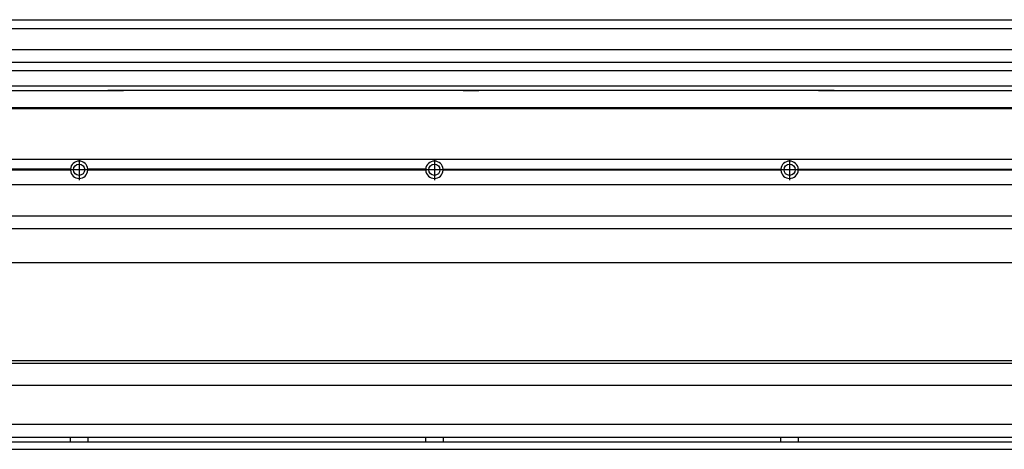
# Model space of a CAD drawing. Header units: inches. Extents: x -381 to 8445, y -418 to 176.
# Tile 26 of 30: x 7336 to 7891, y -170 to 72. Entities that reach past the tile are written whole.
import ezdxf

# ---------------------------------------------------------------- set-up
doc = ezdxf.new("R2010")
doc.units = ezdxf.units.IN
doc.linetypes.add('DOT_CENTER', pattern=[14, 12, -1, 0, -1])
doc.layers.add('1', color=7, linetype='Continuous')

# ---------------------------------------------------------------- blocks, each defined once
blk = doc.blocks.new('Modulo_der__18-ET___17', base_point=(6271.93, -70.93))
at = {"color": 7, "linetype": 'Continuous'}
for p, q in [((6273.63, -6.53), (8338.43, -6.53)), ((7365.04, -12.23), (7174.82, -12.23)), ((7365.04, -12.83), (7174.82, -12.83)), ((7365.03, -12.53), (7174.83, -12.53)), ((7365.03, -12.53), (7365.04, -12.23)), ((7365.04, -12.83), (7365.03, -12.53)), ((7374.82, -12.23), (7374.83, -12.53)), ((7565.04, -12.23), (7374.82, -12.23)), ((7374.83, -12.53), (7374.82, -12.83)), ((7565.04, -12.83), (7374.82, -12.83)), ((7565.03, -12.53), (7374.83, -12.53)), ((7565.03, -12.53), (7565.04, -12.23)), ((7565.04, -12.83), (7565.03, -12.53)), ((7574.82, -12.23), (7765.04, -12.23)), ((7574.82, -12.23), (7574.83, -12.53)), ((7574.83, -12.53), (7574.82, -12.83)), ((7765.04, -12.83), (7574.82, -12.83)), ((7765.03, -12.53), (7574.83, -12.53)), ((7765.03, -12.53), (7765.04, -12.23)), ((7765.04, -12.83), (7765.03, -12.53)), ((7774.82, -12.23), (7965.04, -12.23)), ((7774.82, -12.23), (7774.83, -12.53)), ((7774.83, -12.53), (7774.82, -12.83)), ((7965.04, -12.83), (7774.82, -12.83)), ((7965.03, -12.53), (7774.83, -12.53)), ((6273.63, -20.78), (8338.43, -20.78)), ((6273.63, -38.53), (8338.43, -38.53)), ((6273.63, -45.53), (8338.43, -45.53)), ((8259.43, -65.03), (6271.93, -65.03))]:
    blk.add_line(p, q, dxfattribs=at)
for centre in [(7369.93, -12.53), (7569.93, -12.53), (7769.93, -12.53)]:
    blk.add_circle(centre, 3.15, dxfattribs=at)
for centre, start, end in [((7369.93, -12.53), 3.5101, 176.4899), ((7569.93, -12.53), 3.5101, 176.4899), ((7769.93, -12.53), 3.5101, 176.4899), ((7369.93, -12.53), 183.5101, 356.4899), ((7569.93, -12.53), 183.5101, 356.4899), ((7769.93, -12.53), 183.5101, 356.4899)]:
    blk.add_arc(centre, 4.9, start, end, dxfattribs=at)
at = {"layer": '1', "color": 2, "linetype": 'DOT_CENTER'}
for p, q in [((7369.93, -6.63), (7369.93, -18.43)), ((7369.93, -8.38), (7369.93, -16.68)), ((7569.93, -6.63), (7569.93, -18.43)), ((7569.93, -8.38), (7569.93, -16.68)), ((7769.93, -6.63), (7769.93, -18.43)), ((7769.93, -8.38), (7769.93, -16.68)), ((7375.83, -12.53), (7364.03, -12.53)), ((7374.08, -12.53), (7365.78, -12.53)), ((7575.83, -12.53), (7564.03, -12.53)), ((7574.08, -12.53), (7565.78, -12.53)), ((7775.83, -12.53), (7764.03, -12.53)), ((7774.08, -12.53), (7765.78, -12.53))]:
    blk.add_line(p, q, dxfattribs=at)
blk = doc.blocks.new('L-74__22', base_point=(624.37, -92.97))
blk.add_blockref('Modulo_der__18-ET___17', (6271.93, -70.93))
blk = doc.blocks.new('Alzado2', base_point=(2899, -49))
blk.add_blockref('L-74__22', (624.37, -92.97))
blk = doc.blocks.new('Modulo_der__18-ET___30', base_point=(6271.93, 21.97))
at = {"color": 7, "linetype": 'Continuous'}
for p, q in [((6271.93, 66.98), (8159.93, 66.98)), ((6273.63, 71.98), (8338.43, 71.98)), ((6271.93, 55.16), (8144.43, 55.16)), ((8144.43, 47.79), (6271.93, 47.79)), ((6271.93, 43.42), (8144.43, 43.42)), ((8144.43, 34.48), (6271.93, 34.48)), ((6271.93, 32.19), (7386.18, 32.19)), ((7394.93, 32.19), (7386.18, 32.19)), ((7386.18, 32.19), (7386.18, 32.18)), ((7386.18, 32.18), (7386.18, 32.16)), ((7386.18, 32.18), (7394.93, 32.18)), ((7386.18, 32.16), (7394.93, 32.16)), ((7394.93, 32.19), (7394.93, 32.18)), ((7586.18, 32.19), (7394.93, 32.19)), ((7394.93, 32.18), (7394.93, 32.16)), ((7594.93, 32.19), (7586.18, 32.19)), ((7586.18, 32.19), (7586.18, 32.18)), ((7586.18, 32.18), (7594.93, 32.18)), ((7586.18, 32.18), (7586.18, 32.16)), ((7586.18, 32.16), (7594.93, 32.16)), ((7594.93, 32.19), (7594.93, 32.18)), ((7786.18, 32.19), (7594.93, 32.19)), ((7594.93, 32.18), (7594.93, 32.16)), ((7794.93, 32.19), (7786.18, 32.19)), ((7786.18, 32.19), (7786.18, 32.18)), ((7786.18, 32.18), (7794.93, 32.18)), ((7786.18, 32.18), (7786.18, 32.16)), ((7786.18, 32.16), (7794.93, 32.16)), ((7794.93, 32.19), (7794.93, 32.18)), ((7794.93, 32.19), (7986.18, 32.19)), ((7794.93, 32.18), (7794.93, 32.16)), ((6271.93, 22.48), (8338.43, 22.48)), ((6271.93, 21.98), (8338.43, 21.98))]:
    blk.add_line(p, q, dxfattribs=at)
blk = doc.blocks.new('L-74__35', base_point=(624.37, 21.97))
blk.add_blockref('Modulo_der__18-ET___30', (6271.93, 21.97))
blk = doc.blocks.new('Inferior2', base_point=(2899, 47.73))
blk.add_blockref('L-74__35', (624.37, 21.97))
blk = doc.blocks.new('Modulo_der__18-ET___43', base_point=(6271.93, -169.98))
at = {"color": 7, "linetype": 'Continuous'}
for p, q in [((6271.93, -119.98), (8201.51, -119.98)), ((6299.34, -121.48), (8142.52, -121.48)), ((8203.48, -133.98), (6273.63, -133.98)), ((8203.48, -155.98), (6273.63, -155.98)), ((8203.64, -163.23), (6273.63, -163.23)), ((6273.63, -165.73), (8205.17, -165.73)), ((7365.03, -163.3), (7365.03, -163.23)), ((7365.03, -163.36), (7365.03, -163.3)), ((7365.04, -163.99), (7365.03, -163.36)), ((7365.03, -165.6), (7365.04, -164.72)), ((7365.03, -165.65), (7365.03, -165.6)), ((7365.03, -165.73), (7365.03, -165.65)), ((7365.04, -164.23), (7365.04, -163.99)), ((7365.04, -164.72), (7365.04, -164.23)), ((7374.83, -163.35), (7374.82, -164.23)), ((7374.82, -164.23), (7374.82, -164.72)), ((7374.82, -164.72), (7374.82, -164.97)), ((7374.82, -164.97), (7374.83, -165.6)), ((7374.83, -163.23), (7374.83, -163.3)), ((7374.83, -163.3), (7374.83, -163.35)), ((7374.83, -165.6), (7374.83, -165.65)), ((7374.83, -165.65), (7374.83, -165.73)), ((7565.03, -163.3), (7565.03, -163.23)), ((7565.03, -163.36), (7565.03, -163.3)), ((7565.04, -163.99), (7565.03, -163.36)), ((7565.03, -165.6), (7565.04, -164.72)), ((7565.03, -165.65), (7565.03, -165.6)), ((7565.03, -165.73), (7565.03, -165.65)), ((7565.04, -164.23), (7565.04, -163.99)), ((7565.04, -164.72), (7565.04, -164.23)), ((7574.83, -163.35), (7574.82, -164.23)), ((7574.82, -164.23), (7574.82, -164.72)), ((7574.82, -164.72), (7574.82, -164.97)), ((7574.82, -164.97), (7574.83, -165.6)), ((7574.83, -163.23), (7574.83, -163.3)), ((7574.83, -163.3), (7574.83, -163.35)), ((7574.83, -165.6), (7574.83, -165.65)), ((7574.83, -165.65), (7574.83, -165.73)), ((7765.03, -163.3), (7765.03, -163.23)), ((7765.03, -163.36), (7765.03, -163.3)), ((7765.04, -164.23), (7765.03, -163.36)), ((7765.03, -165.65), (7765.04, -164.88)), ((7765.03, -165.73), (7765.03, -165.65)), ((7765.04, -164.88), (7765.04, -164.23)), ((7774.83, -163.35), (7774.82, -163.99)), ((7774.82, -163.99), (7774.82, -164.72)), ((7774.82, -164.72), (7774.83, -165.43)), ((7774.83, -163.23), (7774.83, -163.3)), ((7774.83, -163.3), (7774.83, -163.35)), ((7774.83, -165.43), (7774.83, -165.6)), ((7774.83, -165.6), (7774.83, -165.65)), ((7774.83, -165.65), (7774.83, -165.73)), ((6273.63, -169.98), (8338.43, -169.98))]:
    blk.add_line(p, q, dxfattribs=at)
blk = doc.blocks.new('L-74__46', base_point=(624.37, -171.48))
blk.add_blockref('Modulo_der__18-ET___43', (6271.93, -169.98))
blk = doc.blocks.new('Superior1', base_point=(2899, -145.73))
blk.add_blockref('L-74__46', (624.37, -171.48))

msp = doc.modelspace()

# ---------------------------------------------------------------- block references
for name, p in [('Inferior2', (2899, 47.73)), ('Alzado2', (2899, -49)), ('Superior1', (2899, -145.73))]:
    msp.add_blockref(name, p)

doc.saveas('drawing.dxf')
